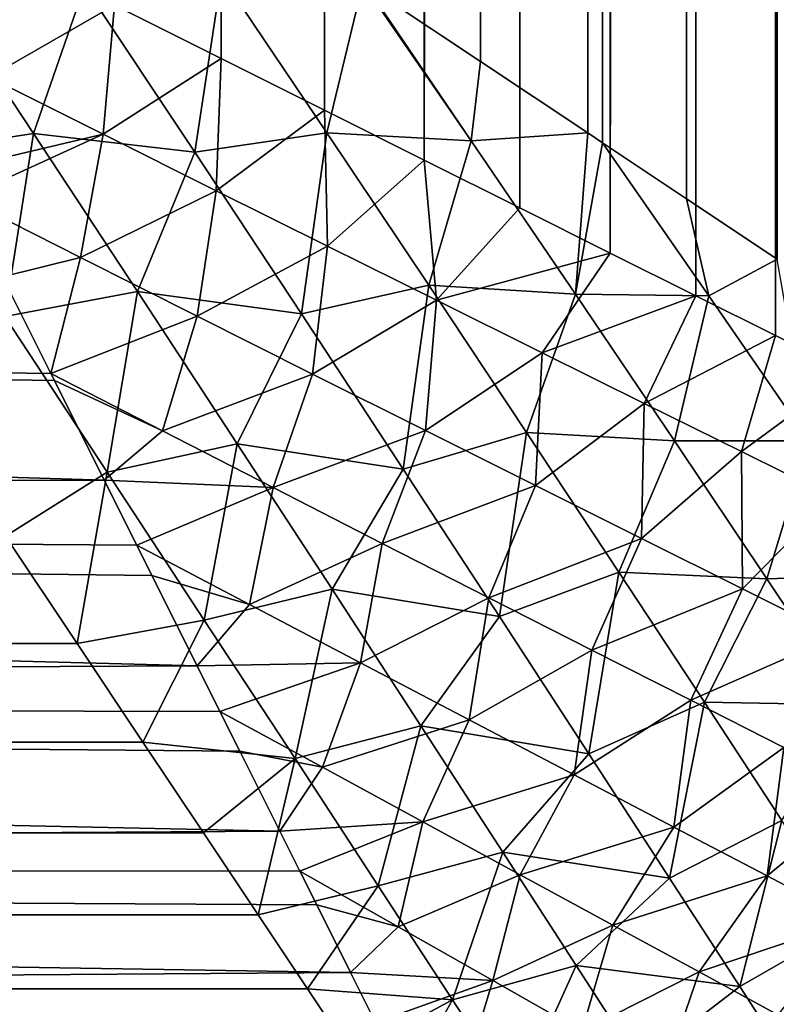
# Model space of a CAD drawing. Extents: x -551 to 551, y -279 to 201.
# Tile 69 of 108: x 496.82 to 497.86, y -194.1 to -192.75. Entities that reach past the tile are written whole.
import ezdxf

# ---------------------------------------------------------------- set-up
doc = ezdxf.new("R2010")
doc.units = 0
doc.header["$LTSCALE"] = 65.185185
for name, color, linetype in [('104', 7, 'CONTINUOUS'), ('108', 7, 'CONTINUOUS'), ('118', 7, 'CONTINUOUS'), ('13', 7, 'CONTINUOUS'), ('14', 7, 'CONTINUOUS'), ('17', 7, 'CONTINUOUS'), ('18', 7, 'CONTINUOUS'), ('24', 7, 'CONTINUOUS')]:
    doc.layers.add(name, color=color, linetype=linetype)

msp = doc.modelspace()

# ---------------------------------------------------------------- linework, layer by layer
at = {"layer": '104', "color": 7, "linetype": 'CONTINUOUS'}
for points in [[(496.8043, -192.6522, 0.0233), (496.9538, -192.7269, 0.0522), (496.781, -192.8256, 0.0314), (496.8043, -192.6522, 0.0233)], [(496.781, -192.8256, 0.0314), (496.9538, -192.7269, 0.0522), (496.9379, -192.9041, 0.0604), (496.781, -192.8256, 0.0314)], [(496.9538, -192.7269, 0.0522), (497.1, -192.8, 0.0921), (496.9379, -192.9041, 0.0604), (496.9538, -192.7269, 0.0522)], [(496.9379, -192.9041, 0.0604), (497.1, -192.8, 0.0921), (497.0932, -192.9816, 0.1022), (496.9379, -192.9041, 0.0604)], [(497.1, -192.8, 0.0921), (497.242, -192.871, 0.1428), (497.0932, -192.9816, 0.1022), (497.1, -192.8, 0.0921)], [(496.7269, -192.9538, 0.0522), (496.781, -192.8256, 0.0314), (496.9379, -192.9041, 0.0604), (496.7269, -192.9538, 0.0522)], [(497.0932, -192.9816, 0.1022), (497.242, -192.871, 0.1428), (497.2461, -193.0577, 0.1571), (497.0932, -192.9816, 0.1022)], [(497.242, -192.871, 0.1428), (497.3789, -192.9395, 0.2035), (497.2461, -193.0577, 0.1571), (497.242, -192.871, 0.1428)], [(496.7458, -192.9916, 0.0614), (496.7269, -192.9538, 0.0522), (496.9379, -192.9041, 0.0604), (496.7458, -192.9916, 0.0614)], [(496.7458, -192.9916, 0.0614), (496.9379, -192.9041, 0.0604), (496.9069, -193.0731, 0.089), (496.7458, -192.9916, 0.0614)], [(496.9379, -192.9041, 0.0604), (497.0932, -192.9816, 0.1022), (496.9069, -193.0731, 0.089), (496.9379, -192.9041, 0.0604)], [(497.2461, -193.0577, 0.1571), (497.3789, -192.9395, 0.2035), (497.3956, -193.1321, 0.2251), (497.2461, -193.0577, 0.1571)], [(497.3789, -192.9395, 0.2035), (497.5099, -193.005, 0.2737), (497.3956, -193.1321, 0.2251), (497.3789, -192.9395, 0.2035)], [(496.8, -193.1, 0.0921), (496.7458, -192.9916, 0.0614), (496.9069, -193.0731, 0.089), (496.8, -193.1, 0.0921)], [(496.9069, -193.0731, 0.089), (497.0932, -192.9816, 0.1022), (497.0671, -193.1538, 0.1308), (496.9069, -193.0731, 0.089)], [(497.0932, -192.9816, 0.1022), (497.2461, -193.0577, 0.1571), (497.0671, -193.1538, 0.1308), (497.0932, -192.9816, 0.1022)], [(497.5099, -193.005, 0.2737), (497.6343, -193.0672, 0.3528), (497.3956, -193.1321, 0.2251), (497.5099, -193.005, 0.2737)], [(497.0671, -193.1538, 0.1308), (497.2461, -193.0577, 0.1571), (497.2253, -193.2333, 0.1869), (497.0671, -193.1538, 0.1308)], [(497.2461, -193.0577, 0.1571), (497.3956, -193.1321, 0.2251), (497.2253, -193.2333, 0.1869), (497.2461, -193.0577, 0.1571)], [(496.8663, -193.2326, 0.139), (496.8, -193.1, 0.0921), (496.9069, -193.0731, 0.089), (496.8663, -193.2326, 0.139)], [(496.8663, -193.2326, 0.139), (496.9069, -193.0731, 0.089), (497.0671, -193.1538, 0.1308), (496.8663, -193.2326, 0.139)], [(497.3956, -193.1321, 0.2251), (497.6343, -193.0672, 0.3528), (497.5409, -193.2042, 0.3065), (497.3956, -193.1321, 0.2251)], [(497.6343, -193.0672, 0.3528), (497.7515, -193.1258, 0.44), (497.5409, -193.2042, 0.3065), (497.6343, -193.0672, 0.3528)], [(497.5409, -193.2042, 0.3065), (497.7515, -193.1258, 0.44), (497.6808, -193.2736, 0.4011), (497.5409, -193.2042, 0.3065)], [(497.7515, -193.1258, 0.44), (497.861, -193.1805, 0.5345), (497.6808, -193.2736, 0.4011), (497.7515, -193.1258, 0.44)], [(497.2253, -193.2333, 0.1869), (497.3956, -193.1321, 0.2251), (497.3805, -193.3111, 0.2578), (497.2253, -193.2333, 0.1869)], [(497.3956, -193.1321, 0.2251), (497.5409, -193.2042, 0.3065), (497.3805, -193.3111, 0.2578), (497.3956, -193.1321, 0.2251)], [(496.8663, -193.2326, 0.139), (497.0671, -193.1538, 0.1308), (497.0193, -193.3115, 0.177), (496.8663, -193.2326, 0.139)], [(497.0671, -193.1538, 0.1308), (497.2253, -193.2333, 0.1869), (497.0193, -193.3115, 0.177), (497.0671, -193.1538, 0.1308)], [(497.6808, -193.2736, 0.4011), (497.861, -193.1805, 0.5345), (497.8142, -193.3398, 0.5092), (497.6808, -193.2736, 0.4011)], [(497.861, -193.1805, 0.5345), (497.9624, -193.2312, 0.6357), (497.8142, -193.3398, 0.5092), (497.861, -193.1805, 0.5345)], [(497.3805, -193.3111, 0.2578), (497.5409, -193.2042, 0.3065), (497.5315, -193.3865, 0.3438), (497.3805, -193.3111, 0.2578)], [(497.5409, -193.2042, 0.3065), (497.6808, -193.2736, 0.4011), (497.5315, -193.3865, 0.3438), (497.5409, -193.2042, 0.3065)], [(496.871, -193.242, 0.1428), (496.8663, -193.2326, 0.139), (497.0193, -193.3115, 0.177), (496.871, -193.242, 0.1428)], [(497.0193, -193.3115, 0.177), (497.2253, -193.2333, 0.1869), (497.1712, -193.3894, 0.2288), (497.0193, -193.3115, 0.177)], [(497.2253, -193.2333, 0.1869), (497.3805, -193.3111, 0.2578), (497.1712, -193.3894, 0.2288), (497.2253, -193.2333, 0.1869)], [(497.8142, -193.3398, 0.5092), (497.9624, -193.2312, 0.6357), (497.9398, -193.4021, 0.6305), (497.8142, -193.3398, 0.5092)], [(496.9395, -193.3789, 0.2035), (496.871, -193.242, 0.1428), (497.0193, -193.3115, 0.177), (496.9395, -193.3789, 0.2035)], [(497.5315, -193.3865, 0.3438), (497.6808, -193.2736, 0.4011), (497.677, -193.4592, 0.4452), (497.5315, -193.3865, 0.3438)], [(497.6808, -193.2736, 0.4011), (497.8142, -193.3398, 0.5092), (497.677, -193.4592, 0.4452), (497.6808, -193.2736, 0.4011)], [(496.9395, -193.3789, 0.2035), (497.0193, -193.3115, 0.177), (497.1712, -193.3894, 0.2288), (496.9395, -193.3789, 0.2035)], [(497.1712, -193.3894, 0.2288), (497.3805, -193.3111, 0.2578), (497.3209, -193.4659, 0.2948), (497.1712, -193.3894, 0.2288)], [(497.3805, -193.3111, 0.2578), (497.5315, -193.3865, 0.3438), (497.3209, -193.4659, 0.2948), (497.3805, -193.3111, 0.2578)], [(497.677, -193.4592, 0.4452), (497.8142, -193.3398, 0.5092), (497.8156, -193.5283, 0.5621), (497.677, -193.4592, 0.4452)], [(497.8142, -193.3398, 0.5092), (497.9398, -193.4021, 0.6305), (497.8156, -193.5283, 0.5621), (497.8142, -193.3398, 0.5092)], [(496.9843, -193.4685, 0.2501), (496.9395, -193.3789, 0.2035), (497.1712, -193.3894, 0.2288), (496.9843, -193.4685, 0.2501)], [(496.9843, -193.4685, 0.2501), (497.1712, -193.3894, 0.2288), (497.1387, -193.55, 0.3033), (496.9843, -193.4685, 0.2501)], [(497.1712, -193.3894, 0.2288), (497.3209, -193.4659, 0.2948), (497.1387, -193.55, 0.3033), (497.1712, -193.3894, 0.2288)], [(497.3209, -193.4659, 0.2948), (497.5315, -193.3865, 0.3438), (497.4673, -193.5405, 0.3757), (497.3209, -193.4659, 0.2948)], [(497.5315, -193.3865, 0.3438), (497.677, -193.4592, 0.4452), (497.4673, -193.5405, 0.3757), (497.5315, -193.3865, 0.3438)], [(497.8156, -193.5283, 0.5621), (497.9398, -193.4021, 0.6305), (497.9455, -193.5931, 0.6947), (497.8156, -193.5283, 0.5621)], [(497.1387, -193.55, 0.3033), (497.3209, -193.4659, 0.2948), (497.2912, -193.6302, 0.3725), (497.1387, -193.55, 0.3033)], [(497.3209, -193.4659, 0.2948), (497.4673, -193.5405, 0.3757), (497.2912, -193.6302, 0.3725), (497.3209, -193.4659, 0.2948)], [(497.4673, -193.5405, 0.3757), (497.677, -193.4592, 0.4452), (497.6091, -193.6125, 0.4719), (497.4673, -193.5405, 0.3757)], [(497.677, -193.4592, 0.4452), (497.8156, -193.5283, 0.5621), (497.6091, -193.6125, 0.4719), (497.677, -193.4592, 0.4452)], [(497.005, -193.5099, 0.2737), (496.9843, -193.4685, 0.2501), (497.1387, -193.55, 0.3033), (497.005, -193.5099, 0.2737)], [(497.0672, -193.6343, 0.3528), (497.005, -193.5099, 0.2737), (497.1387, -193.55, 0.3033), (497.0672, -193.6343, 0.3528)], [(497.6091, -193.6125, 0.4719), (497.8156, -193.5283, 0.5621), (497.7447, -193.6815, 0.5837), (497.6091, -193.6125, 0.4719)], [(497.8156, -193.5283, 0.5621), (497.9455, -193.5931, 0.6947), (497.7447, -193.6815, 0.5837), (497.8156, -193.5283, 0.5621)], [(497.2912, -193.6302, 0.3725), (497.4673, -193.5405, 0.3757), (497.4403, -193.7084, 0.4585), (497.2912, -193.6302, 0.3725)], [(497.4673, -193.5405, 0.3757), (497.6091, -193.6125, 0.4719), (497.4403, -193.7084, 0.4585), (497.4673, -193.5405, 0.3757)], [(497.0672, -193.6343, 0.3528), (497.1387, -193.55, 0.3033), (497.2912, -193.6302, 0.3725), (497.0672, -193.6343, 0.3528)], [(497.7447, -193.6815, 0.5837), (497.9455, -193.5931, 0.6947), (497.8726, -193.7465, 0.7114), (497.7447, -193.6815, 0.5837)], [(497.4403, -193.7084, 0.4585), (497.6091, -193.6125, 0.4719), (497.5845, -193.7838, 0.5619), (497.4403, -193.7084, 0.4585)], [(497.6091, -193.6125, 0.4719), (497.7447, -193.6815, 0.5837), (497.5845, -193.7838, 0.5619), (497.6091, -193.6125, 0.4719)], [(497.0984, -193.6969, 0.3977), (497.0672, -193.6343, 0.3528), (497.2912, -193.6302, 0.3725), (497.0984, -193.6969, 0.3977)], [(497.0984, -193.6969, 0.3977), (497.2912, -193.6302, 0.3725), (497.2392, -193.7734, 0.463), (497.0984, -193.6969, 0.3977)], [(497.2912, -193.6302, 0.3725), (497.4403, -193.7084, 0.4585), (497.2392, -193.7734, 0.463), (497.2912, -193.6302, 0.3725)], [(497.5845, -193.7838, 0.5619), (497.7447, -193.6815, 0.5837), (497.7217, -193.8556, 0.6834), (497.5845, -193.7838, 0.5619)], [(497.7447, -193.6815, 0.5837), (497.8726, -193.7465, 0.7114), (497.7217, -193.8556, 0.6834), (497.7447, -193.6815, 0.5837)], [(497.1258, -193.7515, 0.44), (497.0984, -193.6969, 0.3977), (497.2392, -193.7734, 0.463), (497.1258, -193.7515, 0.44)], [(497.2392, -193.7734, 0.463), (497.4403, -193.7084, 0.4585), (497.377, -193.8485, 0.5442), (497.2392, -193.7734, 0.463)], [(497.4403, -193.7084, 0.4585), (497.5845, -193.7838, 0.5619), (497.377, -193.8485, 0.5442), (497.4403, -193.7084, 0.4585)], [(497.7217, -193.8556, 0.6834), (497.8726, -193.7465, 0.7114), (497.8498, -193.9226, 0.8233), (497.7217, -193.8556, 0.6834)], [(497.8726, -193.7465, 0.7114), (497.9908, -193.8068, 0.8553), (497.8498, -193.9226, 0.8233), (497.8726, -193.7465, 0.7114)], [(497.1805, -193.861, 0.5345), (497.1258, -193.7515, 0.44), (497.2392, -193.7734, 0.463), (497.1805, -193.861, 0.5345)], [(497.1805, -193.861, 0.5345), (497.2392, -193.7734, 0.463), (497.377, -193.8485, 0.5442), (497.1805, -193.861, 0.5345)], [(497.377, -193.8485, 0.5442), (497.5845, -193.7838, 0.5619), (497.5104, -193.921, 0.6419), (497.377, -193.8485, 0.5442)], [(497.5845, -193.7838, 0.5619), (497.7217, -193.8556, 0.6834), (497.5104, -193.921, 0.6419), (497.5845, -193.7838, 0.5619)], [(497.8498, -193.9226, 0.8233), (497.9908, -193.8068, 0.8553), (497.966, -193.9838, 0.9818), (497.8498, -193.9226, 0.8233)], [(497.208, -193.916, 0.5876), (497.1805, -193.861, 0.5345), (497.377, -193.8485, 0.5442), (497.208, -193.916, 0.5876)], [(497.208, -193.916, 0.5876), (497.377, -193.8485, 0.5442), (497.3432, -193.9926, 0.6744), (497.208, -193.916, 0.5876)], [(497.377, -193.8485, 0.5442), (497.5104, -193.921, 0.6419), (497.3432, -193.9926, 0.6744), (497.377, -193.8485, 0.5442)], [(497.5104, -193.921, 0.6419), (497.7217, -193.8556, 0.6834), (497.6376, -193.9901, 0.7566), (497.5104, -193.921, 0.6419)], [(497.7217, -193.8556, 0.6834), (497.8498, -193.9226, 0.8233), (497.6376, -193.9901, 0.7566), (497.7217, -193.8556, 0.6834)], [(497.2312, -193.9624, 0.6357), (497.208, -193.916, 0.5876), (497.3432, -193.9926, 0.6744), (497.2312, -193.9624, 0.6357)], [(497.3432, -193.9926, 0.6744), (497.5104, -193.921, 0.6419), (497.473, -194.0663, 0.7798), (497.3432, -193.9926, 0.6744)], [(497.5104, -193.921, 0.6419), (497.6376, -193.9901, 0.7566), (497.473, -194.0663, 0.7798), (497.5104, -193.921, 0.6419)], [(497.6376, -193.9901, 0.7566), (497.8498, -193.9226, 0.8233), (497.7564, -194.0546, 0.8889), (497.6376, -193.9901, 0.7566)], [(497.8498, -193.9226, 0.8233), (497.966, -193.9838, 0.9818), (497.7564, -194.0546, 0.8889), (497.8498, -193.9226, 0.8233)], [(497.2777, -194.0554, 0.7428), (497.2312, -193.9624, 0.6357), (497.3432, -193.9926, 0.6744), (497.2777, -194.0554, 0.7428)], [(497.2777, -194.0554, 0.7428), (497.3432, -193.9926, 0.6744), (497.473, -194.0663, 0.7798), (497.2777, -194.0554, 0.7428)], [(497.473, -194.0663, 0.7798), (497.6376, -193.9901, 0.7566), (497.5952, -194.1357, 0.904), (497.473, -194.0663, 0.7798)], [(497.6376, -193.9901, 0.7566), (497.7564, -194.0546, 0.8889), (497.5952, -194.1357, 0.904), (497.6376, -193.9901, 0.7566)], [(497.7564, -194.0546, 0.8889), (497.966, -193.9838, 0.9818), (497.8643, -194.1134, 1.0387), (497.7564, -194.0546, 0.8889)], [(497.312, -194.1241, 0.8328), (497.2777, -194.0554, 0.7428), (497.473, -194.0663, 0.7798), (497.312, -194.1241, 0.8328)], [(497.5952, -194.1357, 0.904), (497.7564, -194.0546, 0.8889), (497.7071, -194.1992, 1.0473), (497.5952, -194.1357, 0.904)], [(497.7564, -194.0546, 0.8889), (497.8643, -194.1134, 1.0387), (497.7071, -194.1992, 1.0473), (497.7564, -194.0546, 0.8889)], [(497.312, -194.1241, 0.8328), (497.473, -194.0663, 0.7798), (497.4336, -194.1964, 0.9465), (497.312, -194.1241, 0.8328)], [(497.473, -194.0663, 0.7798), (497.5952, -194.1357, 0.904), (497.4336, -194.1964, 0.9465), (497.473, -194.0663, 0.7798)]]:
    msp.add_3dface(points, dxfattribs=at)
at = {"layer": '108', "color": 7, "linetype": 'CONTINUOUS'}
for points in [[(0, -273.0726, 160.0846), (515, -273.0726, 160.0846), (0, -179.9242, 136.8601), (0, -273.0726, 160.0846)], [(0, -179.9242, 136.8601), (515, -273.0726, 160.0846), (500, -179.9242, 136.8601), (0, -179.9242, 136.8601)]]:
    msp.add_3dface(points, dxfattribs=at)
at = {"layer": '118', "color": 7, "linetype": 'CONTINUOUS'}
for points in [[(500.2353, -184.7536, 117.452), (500.4693, -184.7268, 117.4453), (0, -277.911, 140.6787), (500.2353, -184.7536, 117.452)], [(0, -277.911, 140.6787), (500.4693, -184.7268, 117.4453), (515, -277.911, 140.6787), (0, -277.911, 140.6787)], [(500, -184.7626, 117.4542), (500.2353, -184.7536, 117.452), (0, -277.911, 140.6787), (500, -184.7626, 117.4542)], [(0, -184.7626, 117.4542), (500, -184.7626, 117.4542), (0, -277.911, 140.6787), (0, -184.7626, 117.4542)]]:
    msp.add_3dface(points, dxfattribs=at)
at = {"layer": '13', "color": 7, "linetype": 'CONTINUOUS'}
for points in [[(496.8041, -193.4562, 45.7745), (-496.9022, -193.6033, 45.6392), (496.9022, -193.6033, 45.6392), (496.8041, -193.4562, 45.7745)], [(-496.9156, -193.6234, 45.6192), (-496.9927, -193.739, 45.4967), (496.9022, -193.6033, 45.6392), (-496.9156, -193.6234, 45.6192)], [(496.9022, -193.6033, 45.6392), (-496.9927, -193.739, 45.4967), (496.9927, -193.739, 45.4967), (496.9022, -193.6033, 45.6392)], [(-496.9022, -193.6033, 45.6392), (-496.9156, -193.6234, 45.6192), (496.9022, -193.6033, 45.6392), (-496.9022, -193.6033, 45.6392)], [(-496.9927, -193.739, 45.4967), (-497.0756, -193.8634, 45.3478), (496.9927, -193.739, 45.4967), (-496.9927, -193.739, 45.4967)], [(496.9927, -193.739, 45.4967), (-497.0756, -193.8634, 45.3478), (497.0756, -193.8634, 45.3478), (496.9927, -193.739, 45.4967)], [(-497.1242, -193.9363, 45.2505), (-497.1508, -193.9763, 45.1935), (497.0756, -193.8634, 45.3478), (-497.1242, -193.9363, 45.2505)], [(497.0756, -193.8634, 45.3478), (-497.1508, -193.9763, 45.1935), (497.1508, -193.9763, 45.1935), (497.0756, -193.8634, 45.3478)], [(-497.0756, -193.8634, 45.3478), (-497.1242, -193.9363, 45.2505), (497.0756, -193.8634, 45.3478), (-497.0756, -193.8634, 45.3478)], [(-497.1508, -193.9763, 45.1935), (-497.2185, -194.0777, 45.0348), (497.1508, -193.9763, 45.1935), (-497.1508, -193.9763, 45.1935)], [(497.1508, -193.9763, 45.1935), (-497.2185, -194.0777, 45.0348), (497.2185, -194.0777, 45.0348), (497.1508, -193.9763, 45.1935)], [(-497.2185, -194.0777, 45.0348), (-497.2785, -194.1678, 44.8722), (497.2185, -194.0777, 45.0348), (-497.2185, -194.0777, 45.0348)], [(497.2185, -194.0777, 45.0348), (-497.2785, -194.1678, 44.8722), (497.2785, -194.1678, 44.8722), (497.2185, -194.0777, 45.0348)]]:
    msp.add_3dface(points, dxfattribs=at)
at = {"layer": '14', "color": 7, "linetype": 'CONTINUOUS'}
for points in [[(497.8634, 193.0756, 45.3478), (497.739, 192.9927, 45.4967), (497.8634, -193.0756, 45.3478), (497.8634, 193.0756, 45.3478)], [(497.739, 192.9927, 45.4967), (497.6033, 192.9022, 45.6392), (497.739, -192.9927, 45.4967), (497.739, 192.9927, 45.4967)], [(497.8634, -193.0756, 45.3478), (497.739, 192.9927, 45.4967), (497.739, -192.9927, 45.4967), (497.8634, -193.0756, 45.3478)], [(497.6033, 192.9022, 45.6392), (497.4562, 192.8041, 45.7745), (497.6033, -192.9022, 45.6392), (497.6033, 192.9022, 45.6392)], [(497.739, -192.9927, 45.4967), (497.6033, 192.9022, 45.6392), (497.6234, -192.9156, 45.6192), (497.739, -192.9927, 45.4967)], [(497.6234, -192.9156, 45.6192), (497.6033, 192.9022, 45.6392), (497.6033, -192.9022, 45.6392), (497.6234, -192.9156, 45.6192)], [(497.4562, 192.8041, 45.7745), (497.298, 192.6987, 45.9015), (497.4562, -192.8041, 45.7745), (497.4562, 192.8041, 45.7745)], [(497.6033, -192.9022, 45.6392), (497.4562, 192.8041, 45.7745), (497.4562, -192.8041, 45.7745), (497.6033, -192.9022, 45.6392)], [(497.4562, -192.8041, 45.7745), (497.298, 192.6987, 45.9015), (497.298, -192.6987, 45.9015), (497.4562, -192.8041, 45.7745)]]:
    msp.add_3dface(points, dxfattribs=at)
at = {"layer": '17', "color": 7, "linetype": 'CONTINUOUS'}
for points in [[(496.8663, -193.2326, 0.139), (488.5, -193.118, 0.0979), (496.8, -193.1, 0.0921), (496.8663, -193.2326, 0.139)], [(488.5, -193.408, 0.218), (488.5, -193.118, 0.0979), (496.9395, -193.3789, 0.2035), (488.5, -193.408, 0.218)], [(496.9395, -193.3789, 0.2035), (488.5, -193.118, 0.0979), (496.871, -193.242, 0.1428), (496.9395, -193.3789, 0.2035)], [(496.871, -193.242, 0.1428), (488.5, -193.118, 0.0979), (496.8663, -193.2326, 0.139), (496.871, -193.242, 0.1428)], [(496.9843, -193.4685, 0.2501), (488.5, -193.408, 0.218), (496.9395, -193.3789, 0.2035), (496.9843, -193.4685, 0.2501)], [(488.5, -193.6756, 0.382), (488.5, -193.408, 0.218), (497.0672, -193.6343, 0.3528), (488.5, -193.6756, 0.382)], [(497.0672, -193.6343, 0.3528), (488.5, -193.408, 0.218), (497.005, -193.5099, 0.2737), (497.0672, -193.6343, 0.3528)], [(497.005, -193.5099, 0.2737), (488.5, -193.408, 0.218), (496.9843, -193.4685, 0.2501), (497.005, -193.5099, 0.2737)], [(497.0984, -193.6969, 0.3977), (488.5, -193.6756, 0.382), (497.0672, -193.6343, 0.3528), (497.0984, -193.6969, 0.3977)], [(488.5, -193.9142, 0.5858), (488.5, -193.6756, 0.382), (497.1805, -193.861, 0.5345), (488.5, -193.9142, 0.5858)], [(497.1805, -193.861, 0.5345), (488.5, -193.6756, 0.382), (497.1258, -193.7515, 0.44), (497.1805, -193.861, 0.5345)], [(497.1258, -193.7515, 0.44), (488.5, -193.6756, 0.382), (497.0984, -193.6969, 0.3977), (497.1258, -193.7515, 0.44)], [(497.208, -193.916, 0.5876), (488.5, -193.9142, 0.5858), (497.1805, -193.861, 0.5345), (497.208, -193.916, 0.5876)], [(488.5, -194.118, 0.8244), (488.5, -193.9142, 0.5858), (497.2777, -194.0554, 0.7428), (488.5, -194.118, 0.8244)], [(497.2777, -194.0554, 0.7428), (488.5, -193.9142, 0.5858), (497.2312, -193.9624, 0.6357), (497.2777, -194.0554, 0.7428)], [(497.2312, -193.9624, 0.6357), (488.5, -193.9142, 0.5858), (497.208, -193.916, 0.5876), (497.2312, -193.9624, 0.6357)], [(497.312, -194.1241, 0.8328), (488.5, -194.118, 0.8244), (497.2777, -194.0554, 0.7428), (497.312, -194.1241, 0.8328)]]:
    msp.add_3dface(points, dxfattribs=at)
at = {"layer": '18', "color": 7, "linetype": 'CONTINUOUS'}
for points in [[(497.916, 193.208, 0.5876), (497.9624, 193.2312, 0.6357), (497.861, -193.1805, 0.5345), (497.916, 193.208, 0.5876)], [(497.861, -193.1805, 0.5345), (497.9624, 193.2312, 0.6357), (497.9624, -193.2312, 0.6357), (497.861, -193.1805, 0.5345)], [(497.861, 193.1805, 0.5345), (497.916, 193.208, 0.5876), (497.861, -193.1805, 0.5345), (497.861, 193.1805, 0.5345)], [(497.7515, 193.1258, 0.44), (497.861, 193.1805, 0.5345), (497.7515, -193.1258, 0.44), (497.7515, 193.1258, 0.44)], [(497.7515, -193.1258, 0.44), (497.861, 193.1805, 0.5345), (497.861, -193.1805, 0.5345), (497.7515, -193.1258, 0.44)], [(497.6969, 193.0984, 0.3977), (497.7515, 193.1258, 0.44), (497.6343, -193.0672, 0.3528), (497.6969, 193.0984, 0.3977)], [(497.6343, -193.0672, 0.3528), (497.7515, 193.1258, 0.44), (497.7515, -193.1258, 0.44), (497.6343, -193.0672, 0.3528)], [(497.6343, 193.0672, 0.3528), (497.6969, 193.0984, 0.3977), (497.6343, -193.0672, 0.3528), (497.6343, 193.0672, 0.3528)], [(497.5099, 193.005, 0.2737), (497.6343, 193.0672, 0.3528), (497.5099, -193.005, 0.2737), (497.5099, 193.005, 0.2737)], [(497.5099, -193.005, 0.2737), (497.6343, 193.0672, 0.3528), (497.6343, -193.0672, 0.3528), (497.5099, -193.005, 0.2737)], [(497.4685, 192.9843, 0.2501), (497.5099, 193.005, 0.2737), (497.3789, -192.9395, 0.2035), (497.4685, 192.9843, 0.2501)], [(497.3789, -192.9395, 0.2035), (497.5099, 193.005, 0.2737), (497.5099, -193.005, 0.2737), (497.3789, -192.9395, 0.2035)], [(497.3789, 192.9395, 0.2035), (497.4685, 192.9843, 0.2501), (497.3789, -192.9395, 0.2035), (497.3789, 192.9395, 0.2035)], [(497.242, 192.871, 0.1428), (497.3789, 192.9395, 0.2035), (497.242, -192.871, 0.1428), (497.242, 192.871, 0.1428)], [(497.242, -192.871, 0.1428), (497.3789, 192.9395, 0.2035), (497.3789, -192.9395, 0.2035), (497.242, -192.871, 0.1428)], [(497.2326, 192.8663, 0.139), (497.242, 192.871, 0.1428), (497.1, -192.8, 0.0921), (497.2326, 192.8663, 0.139)], [(497.1, -192.8, 0.0921), (497.242, 192.871, 0.1428), (497.242, -192.871, 0.1428), (497.1, -192.8, 0.0921)], [(497.1, 192.8, 0.0921), (497.2326, 192.8663, 0.139), (497.1, -192.8, 0.0921), (497.1, 192.8, 0.0921)], [(496.9538, -192.7269, 0.0522), (497.1, 192.8, 0.0921), (497.1, -192.8, 0.0921), (496.9538, -192.7269, 0.0522)]]:
    msp.add_3dface(points, dxfattribs=at)
at = {"layer": '24', "color": 7, "linetype": 'CONTINUOUS'}
for points in [[(496.6956, -192.6804, 46.2017), (496.6562, -192.9318, 46.1214), (496.8425, -192.903, 46.0926), (496.6956, -192.6804, 46.2017)], [(496.6956, -192.6804, 46.2017), (496.8425, -192.903, 46.0926), (496.9124, -192.7006, 46.1225), (496.6956, -192.6804, 46.2017)], [(496.9124, -192.7006, 46.1225), (497.0637, -192.9287, 46.0042), (497.1005, -192.6869, 46.0318), (496.9124, -192.7006, 46.1225)], [(497.1005, -192.6869, 46.0318), (497.0637, -192.9287, 46.0042), (497.2452, -192.902, 45.9169), (497.1005, -192.6869, 46.0318)], [(497.2944, -192.6963, 45.9042), (497.1005, -192.6869, 46.0318), (497.2452, -192.902, 45.9169), (497.2944, -192.6963, 45.9042)], [(496.9124, -192.7006, 46.1225), (496.8425, -192.903, 46.0926), (497.0637, -192.9287, 46.0042), (496.9124, -192.7006, 46.1225)], [(497.2944, -192.6963, 45.9042), (497.2452, -192.902, 45.9169), (497.4431, -192.9131, 45.7793), (497.2944, -192.6963, 45.9042)], [(497.298, -192.6987, 45.9015), (497.2944, -192.6963, 45.9042), (497.4431, -192.9131, 45.7793), (497.298, -192.6987, 45.9015)], [(497.4562, -192.8041, 45.7745), (497.298, -192.6987, 45.9015), (497.4431, -192.9131, 45.7793), (497.4562, -192.8041, 45.7745)], [(497.6033, -192.9022, 45.6392), (497.4562, -192.8041, 45.7745), (497.4431, -192.9131, 45.7793), (497.6033, -192.9022, 45.6392)], [(496.6562, -192.9318, 46.1214), (496.8028, -193.1542, 45.9869), (496.8425, -192.903, 46.0926), (496.6562, -192.9318, 46.1214)], [(496.8425, -192.903, 46.0926), (496.8028, -193.1542, 45.9869), (496.985, -193.1199, 45.9623), (496.8425, -192.903, 46.0926)], [(496.8425, -192.903, 46.0926), (496.985, -193.1199, 45.9623), (497.0637, -192.9287, 46.0042), (496.8425, -192.903, 46.0926)], [(497.0637, -192.9287, 46.0042), (497.2101, -193.1506, 45.8621), (497.2452, -192.902, 45.9169), (497.0637, -192.9287, 46.0042)], [(497.2452, -192.902, 45.9169), (497.2101, -193.1506, 45.8621), (497.3852, -193.1115, 45.7795), (497.2452, -192.902, 45.9169)], [(497.2452, -192.902, 45.9169), (497.3852, -193.1115, 45.7795), (497.4431, -192.9131, 45.7793), (497.2452, -192.902, 45.9169)], [(497.6033, -192.9022, 45.6392), (497.4431, -192.9131, 45.7793), (497.5863, -193.1236, 45.6292), (497.6033, -192.9022, 45.6392)], [(497.6234, -192.9156, 45.6192), (497.6033, -192.9022, 45.6392), (497.5863, -193.1236, 45.6292), (497.6234, -192.9156, 45.6192)], [(497.4431, -192.9131, 45.7793), (497.3852, -193.1115, 45.7795), (497.5863, -193.1236, 45.6292), (497.4431, -192.9131, 45.7793)], [(497.6234, -192.9156, 45.6192), (497.5863, -193.1236, 45.6292), (497.7696, -193.1258, 45.4546), (497.6234, -192.9156, 45.6192)], [(497.739, -192.9927, 45.4967), (497.6234, -192.9156, 45.6192), (497.7696, -193.1258, 45.4546), (497.739, -192.9927, 45.4967)], [(497.0637, -192.9287, 46.0042), (496.985, -193.1199, 45.9623), (497.2101, -193.1506, 45.8621), (497.0637, -192.9287, 46.0042)], [(497.8634, -193.0756, 45.3478), (497.739, -192.9927, 45.4967), (497.7696, -193.1258, 45.4546), (497.8634, -193.0756, 45.3478)], [(497.8634, -193.0756, 45.3478), (497.7696, -193.1258, 45.4546), (497.907, -193.3249, 45.2598), (497.8634, -193.0756, 45.3478)], [(497.2101, -193.1506, 45.8621), (497.3501, -193.364, 45.6955), (497.3852, -193.1115, 45.7795), (497.2101, -193.1506, 45.8621)], [(497.3852, -193.1115, 45.7795), (497.3501, -193.364, 45.6955), (497.5192, -193.3135, 45.6186), (497.3852, -193.1115, 45.7795)], [(497.3852, -193.1115, 45.7795), (497.5192, -193.3135, 45.6186), (497.5863, -193.1236, 45.6292), (497.3852, -193.1115, 45.7795)], [(496.8028, -193.1542, 45.9869), (496.9433, -193.368, 45.8303), (496.985, -193.1199, 45.9623), (496.8028, -193.1542, 45.9869)], [(496.985, -193.1199, 45.9623), (496.9433, -193.368, 45.8303), (497.1219, -193.3291, 45.8102), (496.985, -193.1199, 45.9623)], [(496.985, -193.1199, 45.9623), (497.1219, -193.3291, 45.8102), (497.2101, -193.1506, 45.8621), (496.985, -193.1199, 45.9623)], [(497.5863, -193.1236, 45.6292), (497.5192, -193.3135, 45.6186), (497.7223, -193.3252, 45.4527), (497.5863, -193.1236, 45.6292)], [(497.5863, -193.1236, 45.6292), (497.7223, -193.3252, 45.4527), (497.7696, -193.1258, 45.4546), (497.5863, -193.1236, 45.6292)], [(497.7696, -193.1258, 45.4546), (497.7223, -193.3252, 45.4527), (497.907, -193.3249, 45.2598), (497.7696, -193.1258, 45.4546)], [(496.8028, -193.1542, 45.9869), (496.8041, -193.4562, 45.7745), (496.9433, -193.368, 45.8303), (496.8028, -193.1542, 45.9869)], [(497.2101, -193.1506, 45.8621), (497.1219, -193.3291, 45.8102), (497.3501, -193.364, 45.6955), (497.2101, -193.1506, 45.8621)], [(497.3501, -193.364, 45.6955), (497.4823, -193.5664, 45.5034), (497.5192, -193.3135, 45.6186), (497.3501, -193.364, 45.6955)], [(497.5192, -193.3135, 45.6186), (497.4823, -193.5664, 45.5034), (497.6458, -193.5054, 45.4334), (497.5192, -193.3135, 45.6186)], [(497.5192, -193.3135, 45.6186), (497.6458, -193.5054, 45.4334), (497.7223, -193.3252, 45.4527), (497.5192, -193.3135, 45.6186)], [(496.9433, -193.368, 45.8303), (497.0767, -193.5713, 45.6515), (497.1219, -193.3291, 45.8102), (496.9433, -193.368, 45.8303)], [(497.1219, -193.3291, 45.8102), (497.0767, -193.5713, 45.6515), (497.2522, -193.5288, 45.6359), (497.1219, -193.3291, 45.8102)], [(497.1219, -193.3291, 45.8102), (497.2522, -193.5288, 45.6359), (497.3501, -193.364, 45.6955), (497.1219, -193.3291, 45.8102)], [(497.7223, -193.3252, 45.4527), (497.6458, -193.5054, 45.4334), (497.8493, -193.5145, 45.2487), (497.7223, -193.3252, 45.4527)], [(497.7223, -193.3252, 45.4527), (497.8493, -193.5145, 45.2487), (497.907, -193.3249, 45.2598), (497.7223, -193.3252, 45.4527)], [(497.907, -193.3249, 45.2598), (497.8493, -193.5145, 45.2487), (498.033, -193.5086, 45.034), (497.907, -193.3249, 45.2598)], [(496.8041, -193.4562, 45.7745), (496.9022, -193.6033, 45.6392), (496.9433, -193.368, 45.8303), (496.8041, -193.4562, 45.7745)], [(496.9433, -193.368, 45.8303), (496.9022, -193.6033, 45.6392), (497.0767, -193.5713, 45.6515), (496.9433, -193.368, 45.8303)], [(497.3501, -193.364, 45.6955), (497.2522, -193.5288, 45.6359), (497.4823, -193.5664, 45.5034), (497.3501, -193.364, 45.6955)], [(497.4823, -193.5664, 45.5034), (497.6048, -193.7548, 45.2853), (497.6458, -193.5054, 45.4334), (497.4823, -193.5664, 45.5034)], [(497.6458, -193.5054, 45.4334), (497.6048, -193.7548, 45.2853), (497.7634, -193.6842, 45.2231), (497.6458, -193.5054, 45.4334)], [(497.6458, -193.5054, 45.4334), (497.7634, -193.6842, 45.2231), (497.8493, -193.5145, 45.2487), (497.6458, -193.5054, 45.4334)], [(497.8493, -193.5145, 45.2487), (497.7634, -193.6842, 45.2231), (497.9649, -193.6877, 45.0166), (497.8493, -193.5145, 45.2487)], [(497.8493, -193.5145, 45.2487), (497.9649, -193.6877, 45.0166), (498.033, -193.5086, 45.034), (497.8493, -193.5145, 45.2487)], [(497.0767, -193.5713, 45.6515), (497.2014, -193.7616, 45.4501), (497.2522, -193.5288, 45.6359), (497.0767, -193.5713, 45.6515)], [(497.2522, -193.5288, 45.6359), (497.2014, -193.7616, 45.4501), (497.3743, -193.7167, 45.439), (497.2522, -193.5288, 45.6359)], [(497.2522, -193.5288, 45.6359), (497.3743, -193.7167, 45.439), (497.4823, -193.5664, 45.5034), (497.2522, -193.5288, 45.6359)], [(496.9022, -193.6033, 45.6392), (496.9927, -193.739, 45.4967), (497.0767, -193.5713, 45.6515), (496.9022, -193.6033, 45.6392)], [(497.0767, -193.5713, 45.6515), (496.9927, -193.739, 45.4967), (497.2014, -193.7616, 45.4501), (497.0767, -193.5713, 45.6515)], [(497.4823, -193.5664, 45.5034), (497.3743, -193.7167, 45.439), (497.6048, -193.7548, 45.2853), (497.4823, -193.5664, 45.5034)], [(497.6048, -193.7548, 45.2853), (497.7156, -193.9256, 45.0412), (497.7634, -193.6842, 45.2231), (497.6048, -193.7548, 45.2853)], [(497.7634, -193.6842, 45.2231), (497.7156, -193.9256, 45.0412), (497.8696, -193.8466, 44.9876), (497.7634, -193.6842, 45.2231)], [(497.7634, -193.6842, 45.2231), (497.8696, -193.8466, 44.9876), (497.9649, -193.6877, 45.0166), (497.7634, -193.6842, 45.2231)], [(497.2014, -193.7616, 45.4501), (497.3157, -193.9364, 45.2263), (497.3743, -193.7167, 45.439), (497.2014, -193.7616, 45.4501)], [(497.3743, -193.7167, 45.439), (497.3157, -193.9364, 45.2263), (497.4867, -193.89, 45.2193), (497.3743, -193.7167, 45.439)], [(497.3743, -193.7167, 45.439), (497.4867, -193.89, 45.2193), (497.6048, -193.7548, 45.2853), (497.3743, -193.7167, 45.439)], [(496.9927, -193.739, 45.4967), (497.0756, -193.8634, 45.3478), (497.2014, -193.7616, 45.4501), (496.9927, -193.739, 45.4967)], [(497.0756, -193.8634, 45.3478), (497.1508, -193.9763, 45.1935), (497.2014, -193.7616, 45.4501), (497.0756, -193.8634, 45.3478)], [(497.2014, -193.7616, 45.4501), (497.1508, -193.9763, 45.1935), (497.3157, -193.9364, 45.2263), (497.2014, -193.7616, 45.4501)], [(497.6048, -193.7548, 45.2853), (497.4867, -193.89, 45.2193), (497.7156, -193.9256, 45.0412), (497.6048, -193.7548, 45.2853)], [(497.7156, -193.9256, 45.0412), (497.812, -194.0746, 44.7715), (497.8696, -193.8466, 44.9876), (497.7156, -193.9256, 45.0412)], [(497.8696, -193.8466, 44.9876), (497.812, -194.0746, 44.7715), (497.9623, -193.9884, 44.7275), (497.8696, -193.8466, 44.9876)], [(497.3157, -193.9364, 45.2263), (497.4178, -194.0927, 44.9807), (497.4867, -193.89, 45.2193), (497.3157, -193.9364, 45.2263)], [(497.4867, -193.89, 45.2193), (497.4178, -194.0927, 44.9807), (497.5875, -194.0456, 44.977), (497.4867, -193.89, 45.2193)], [(497.4867, -193.89, 45.2193), (497.5875, -194.0456, 44.977), (497.7156, -193.9256, 45.0412), (497.4867, -193.89, 45.2193)], [(497.7156, -193.9256, 45.0412), (497.5875, -194.0456, 44.977), (497.812, -194.0746, 44.7715), (497.7156, -193.9256, 45.0412)], [(497.1508, -193.9763, 45.1935), (497.2185, -194.0777, 45.0348), (497.3157, -193.9364, 45.2263), (497.1508, -193.9763, 45.1935)], [(497.3157, -193.9364, 45.2263), (497.2185, -194.0777, 45.0348), (497.4178, -194.0927, 44.9807), (497.3157, -193.9364, 45.2263)], [(497.812, -194.0746, 44.7715), (497.8914, -194.1974, 44.4783), (497.9623, -193.9884, 44.7275), (497.812, -194.0746, 44.7715)], [(497.4178, -194.0927, 44.9807), (497.5057, -194.2273, 44.7144), (497.5875, -194.0456, 44.977), (497.4178, -194.0927, 44.9807)], [(497.5875, -194.0456, 44.977), (497.5057, -194.2273, 44.7144), (497.6746, -194.1803, 44.7133), (497.5875, -194.0456, 44.977)], [(497.5875, -194.0456, 44.977), (497.6746, -194.1803, 44.7133), (497.812, -194.0746, 44.7715), (497.5875, -194.0456, 44.977)], [(497.812, -194.0746, 44.7715), (497.6746, -194.1803, 44.7133), (497.8914, -194.1974, 44.4783), (497.812, -194.0746, 44.7715)], [(497.2185, -194.0777, 45.0348), (497.2785, -194.1678, 44.8722), (497.4178, -194.0927, 44.9807), (497.2185, -194.0777, 45.0348)], [(497.2785, -194.1678, 44.8722), (497.3311, -194.2467, 44.7065), (497.4178, -194.0927, 44.9807), (497.2785, -194.1678, 44.8722)], [(497.4178, -194.0927, 44.9807), (497.3311, -194.2467, 44.7065), (497.5057, -194.2273, 44.7144), (497.4178, -194.0927, 44.9807)]]:
    msp.add_3dface(points, dxfattribs=at)

doc.saveas('drawing.dxf')
